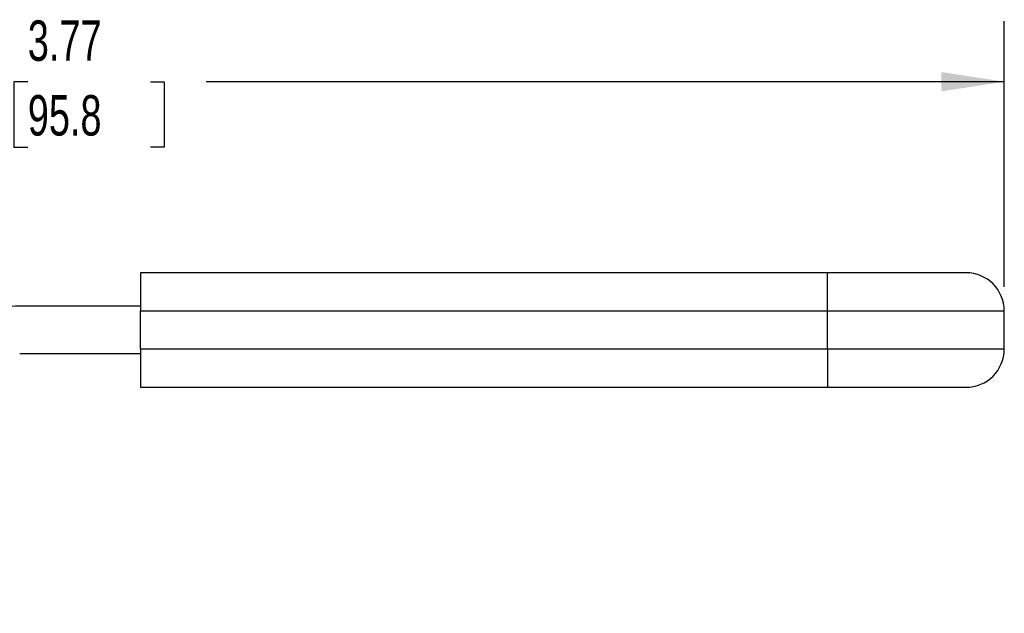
# Model space of a CAD drawing. Header units: inches. Extents: x 0.2 to 10.8, y 0.2 to 8.2.
# Tile 6 of 12: x 4 to 6, y 3.7 to 4.9. Entities that reach past the tile are written whole.
import ezdxf

# ---------------------------------------------------------------- set-up
doc = ezdxf.new("R2010")
doc.units = ezdxf.units.IN
doc.header["$MEASUREMENT"] = 0
doc.linetypes.add('SLD-Solid', pattern=[0])
doc.layers.add('DIMENSIONS', color=140, linetype='SLD-Solid', lineweight=25)
doc.styles.add('SLDTEXTSTYLE0', font='TXT', dxfattribs={"width": 0.7})
doc.dimstyles.new('SLDDIMSTYLE1', dxfattribs={"dimtxt": 0.084961, "dimasz": 0.13, "dimexe": 0, "dimexo": 0.0625, "dimgap": 0.02124, "dimtad": 0, "dimtih": 1, "dimtoh": 1, "dimrnd": 1e-09, "dimzin": 12, "dimdsep": 46, "dimtxsty": 'SLDTEXTSTYLE0', "dimsah": 1, "dimcen": 0.09, "dimadec": 0, "dimazin": 3, "dimtfac": 1, "dimtofl": 0, "dimtmove": 0, "dimatfit": 3, "dimfxl": 0, "dimfrac": 2, "dimtolj": 1, "dimtzin": 12, "dimarcsym": 0})

# ---------------------------------------------------------------- blocks, each defined once
blk = doc.blocks.new('_D_2')
at = {"layer": 'DIMENSIONS'}
for p, q in [((2.2139, 3.7535), (2.2139, 4.9243)), ((5.9846, 4.3768), (5.9846, 4.9243)), ((2.2139, 4.7993), (3.8579, 4.7993)), ((3.973, 4.7993), (3.9445, 4.7993)), ((3.9445, 4.7993), (3.9445, 4.6643)), ((4.2255, 4.7993), (4.254, 4.7993)), ((4.254, 4.7993), (4.254, 4.6643)), ((5.9846, 4.7993), (4.3406, 4.7993)), ((3.9445, 4.6643), (3.973, 4.6643)), ((4.254, 4.6643), (4.2255, 4.6643))]:
    blk.add_line(p, q, dxfattribs=at)
for points in [[(2.2139, 4.7993), (2.3439, 4.7793), (2.3439, 4.8193)], [(5.9846, 4.7993), (5.8546, 4.8193), (5.8546, 4.7793)]]:
    blk.add_solid(points, dxfattribs=at)
at = {"layer": 'DIMENSIONS', "char_height": 0.08333, "attachment_point": 1, "style": 'SLDTEXTSTYLE0'}
for s, insert in [('3.77', (3.973, 4.9257)), ('95.8', (3.973, 4.7717))]:
    blk.add_mtext(s, dxfattribs=dict(at, insert=insert))

msp = doc.modelspace()

# ---------------------------------------------------------------- linework, layer by layer
for p, q in [((5.6204, 4.4056), (4.2051, 4.4056)), ((4.2051, 4.4056), (4.2051, 4.3268)), ((5.6204, 4.3268), (5.6204, 4.4056)), ((5.9058, 4.4056), (5.6204, 4.4056)), ((4.2051, 4.3367), (3.9563, 4.3367)), ((4.2051, 4.3268), (5.6204, 4.3268)), ((4.2051, 4.2481), (4.2051, 4.3268)), ((5.6204, 4.2481), (5.6204, 4.3268)), ((5.6204, 4.3268), (5.9846, 4.3268)), ((5.9846, 4.2481), (5.9846, 4.3268)), ((5.6204, 4.2481), (4.2051, 4.2481)), ((4.2051, 4.2481), (4.2051, 4.1694)), ((5.6204, 4.2481), (5.6204, 4.1694)), ((5.9846, 4.2481), (5.6204, 4.2481)), ((4.2051, 4.2383), (3.9563, 4.2383)), ((4.2051, 4.1694), (5.6204, 4.1694)), ((5.6204, 4.1694), (5.9058, 4.1694))]:
    msp.add_line(p, q)
for centre, radius, start, end in [((5.9058, 4.3268), 0.0787, 0, 90), ((3.9563, 4.0808), 0.2559, 90, 120), ((5.9058, 4.2481), 0.0787, 270, 0)]:
    msp.add_arc(centre, radius, start, end)

# ---------------------------------------------------------------- dimensions: what is measured, and where the dimension line sits
at = {"layer": 'DIMENSIONS'}
dim = msp.add_linear_dim(base=(5.9846, 4.7993), p1=(2.2139, 3.7035), p2=(5.9846, 4.3268), dimstyle='SLDDIMSTYLE1', dxfattribs=at)
dim.commit()
dim.dimension.update_dxf_attribs({"geometry": '_D_2', "text_midpoint": (4.0992, 4.7993), "dimtype": 160})

doc.saveas('drawing.dxf')
